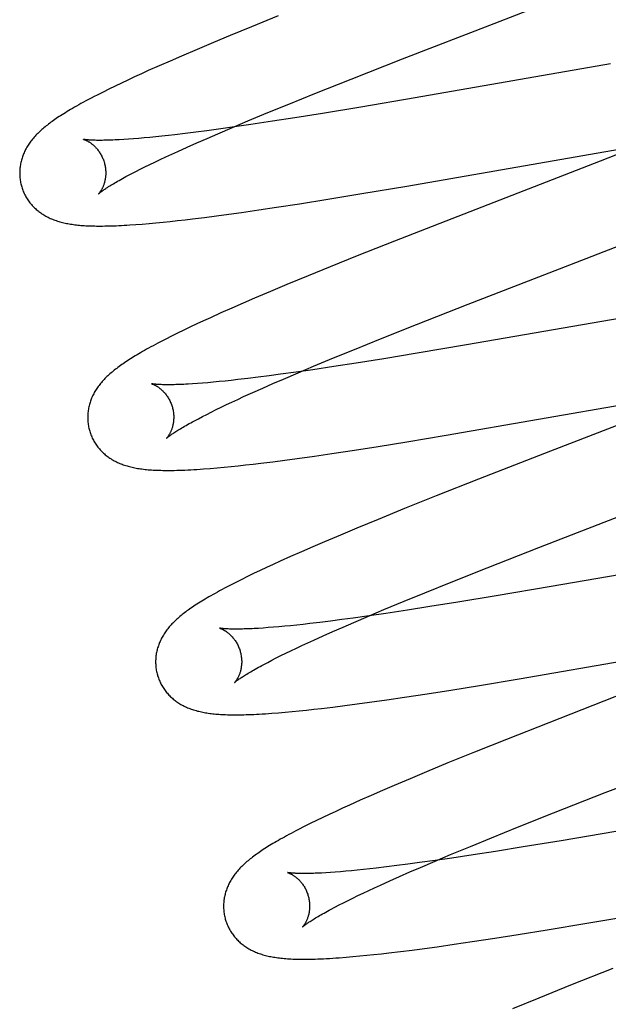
# Model space of a CAD drawing. Header units: inches. Extents: x 0 to 262, y 0 to 169.
# Tile 50 of 83: x 80.485 to 80.622, y 87.663 to 87.892. Entities that reach past the tile are written whole.
import ezdxf

# ---------------------------------------------------------------- set-up
doc = ezdxf.new("R2010")
doc.units = ezdxf.units.IN
doc.header["$LTSCALE"] = 14.384615
doc.header["$MEASUREMENT"] = 0
doc.linetypes.add('HIDDEN', pattern=[0.2, 0.1, -0.1])
doc.layers.add('DEFAULT_2', color=8, linetype='HIDDEN')

msp = doc.modelspace()

# ---------------------------------------------------------------- linework, layer by layer
at = {"layer": 'DEFAULT_2', "color": 8, "linetype": 'HIDDEN'}
for p, q in [((80.59551, 87.89068), (80.62159, 87.9008)), ((80.54538, 87.89242), (80.53918, 87.88991)), ((80.57428, 87.88245), (80.59551, 87.89068)), ((80.53918, 87.88991), (80.53418, 87.88786)), ((80.5303, 87.88625), (80.52653, 87.88466)), ((80.53418, 87.88786), (80.5303, 87.88625)), ((80.52653, 87.88466), (80.52289, 87.8831)), ((80.52025, 87.88195), (80.51768, 87.88082)), ((80.52289, 87.8831), (80.52025, 87.88195)), ((80.5623, 87.87774), (80.57428, 87.88245)), ((80.51519, 87.87971), (80.51357, 87.87898)), ((80.51768, 87.88082), (80.51519, 87.87971)), ((80.62254, 87.88132), (80.57719, 87.87341)), ((80.50894, 87.87682), (80.50747, 87.87612)), ((80.51045, 87.87753), (80.50894, 87.87682)), ((80.51199, 87.87825), (80.51045, 87.87753)), ((80.51357, 87.87898), (80.51199, 87.87825)), ((80.5539, 87.8744), (80.5623, 87.87774)), ((80.50466, 87.87473), (80.50329, 87.87404)), ((80.50605, 87.87542), (80.50466, 87.87473)), ((80.50747, 87.87612), (80.50605, 87.87542)), ((80.54785, 87.87195), (80.5539, 87.8744)), ((80.57719, 87.87341), (80.56453, 87.87126)), ((80.53832, 87.86802), (80.54298, 87.86996)), ((80.54298, 87.86996), (80.54785, 87.87195)), ((80.56453, 87.87126), (80.55564, 87.86979)), ((80.53474, 87.86652), (80.53832, 87.86802)), ((80.54401, 87.86796), (80.53902, 87.8672)), ((80.5492, 87.86876), (80.54401, 87.86796)), ((80.55564, 87.86979), (80.5492, 87.86876)), ((80.52623, 87.86542), (80.52375, 87.86511)), ((80.52881, 87.86576), (80.52623, 87.86542)), ((80.53148, 87.86612), (80.52881, 87.86576)), ((80.53131, 87.86505), (80.53474, 87.86652)), ((80.53518, 87.86664), (80.53148, 87.86612)), ((80.53902, 87.8672), (80.53518, 87.86664)), ((80.51058, 87.86378), (80.50947, 87.86371)), ((80.51174, 87.86387), (80.51058, 87.86378)), ((80.51295, 87.86397), (80.51174, 87.86387)), ((80.51423, 87.86408), (80.51295, 87.86397)), ((80.51555, 87.86421), (80.51423, 87.86408)), ((80.51693, 87.86434), (80.51555, 87.86421)), ((80.51836, 87.86449), (80.51693, 87.86434)), ((80.51984, 87.86465), (80.51836, 87.86449)), ((80.52137, 87.86483), (80.51984, 87.86465)), ((80.52375, 87.86511), (80.52137, 87.86483)), ((80.52646, 87.86294), (80.52884, 87.86398)), ((80.52884, 87.86398), (80.53131, 87.86505)), ((80.63364, 87.86392), (80.62015, 87.85866)), ((80.52062, 87.86031), (80.52201, 87.86095)), ((80.52201, 87.86095), (80.52418, 87.86193)), ((80.52418, 87.86193), (80.52646, 87.86294)), ((80.57522, 87.85288), (80.62637, 87.86178)), ((80.51555, 87.85791), (80.51674, 87.85848)), ((80.51674, 87.85848), (80.51798, 87.85908)), ((80.51798, 87.85908), (80.51927, 87.85968)), ((80.51927, 87.85968), (80.52062, 87.86031)), ((80.62015, 87.85866), (80.58569, 87.84531)), ((80.51134, 87.85579), (80.51231, 87.85629)), ((80.51231, 87.85629), (80.51333, 87.85681)), ((80.51333, 87.85681), (80.51441, 87.85735)), ((80.51441, 87.85735), (80.51555, 87.85791)), ((80.51043, 87.85531), (80.51134, 87.85579)), ((80.5648, 87.85113), (80.57522, 87.85288)), ((80.55033, 87.84879), (80.55691, 87.84984)), ((80.55691, 87.84984), (80.5648, 87.85113)), ((80.53683, 87.84677), (80.54086, 87.84735)), ((80.54086, 87.84735), (80.545, 87.84797)), ((80.545, 87.84797), (80.55033, 87.84879)), ((80.52028, 87.84468), (80.52198, 87.84487)), ((80.52198, 87.84487), (80.52372, 87.84506)), ((80.52372, 87.84506), (80.52549, 87.84527)), ((80.52549, 87.84527), (80.52822, 87.84561)), ((80.52822, 87.84561), (80.53101, 87.84598)), ((80.53101, 87.84598), (80.53389, 87.84636)), ((80.53389, 87.84636), (80.53683, 87.84677)), ((80.58569, 87.84531), (80.57235, 87.84008)), ((80.5123, 87.84395), (80.51379, 87.84406)), ((80.51379, 87.84406), (80.51535, 87.8442)), ((80.51535, 87.8442), (80.51697, 87.84434)), ((80.51697, 87.84434), (80.51862, 87.84451)), ((80.51862, 87.84451), (80.52028, 87.84468)), ((80.61076, 87.83368), (80.63271, 87.84219)), ((80.57235, 87.84008), (80.56371, 87.83665)), ((80.56371, 87.83665), (80.55742, 87.83412)), ((80.55742, 87.83412), (80.55233, 87.83204)), ((80.58949, 87.82543), (80.61076, 87.83368)), ((80.55233, 87.83204), (80.5474, 87.83)), ((80.5474, 87.83), (80.54359, 87.8284)), ((80.53989, 87.82683), (80.5372, 87.82567)), ((80.54359, 87.8284), (80.53989, 87.82683)), ((80.53459, 87.82453), (80.53206, 87.8234)), ((80.5372, 87.82567), (80.53459, 87.82453)), ((80.5775, 87.82072), (80.58949, 87.82543)), ((80.64478, 87.82563), (80.5891, 87.81596)), ((80.52961, 87.8223), (80.52803, 87.82157)), ((80.53206, 87.8234), (80.52961, 87.8223)), ((80.52496, 87.82014), (80.52346, 87.81942)), ((80.52648, 87.82085), (80.52496, 87.82014)), ((80.52803, 87.82157), (80.52648, 87.82085)), ((80.56911, 87.81737), (80.5775, 87.82072)), ((80.51926, 87.81734), (80.51801, 87.81669)), ((80.52059, 87.81801), (80.51926, 87.81734)), ((80.52199, 87.81871), (80.52059, 87.81801)), ((80.52346, 87.81942), (80.52199, 87.81871)), ((80.56306, 87.81492), (80.56911, 87.81737)), ((80.5891, 87.81596), (80.57765, 87.81403)), ((80.55356, 87.811), (80.55821, 87.81294)), ((80.55821, 87.81294), (80.56306, 87.81492)), ((80.5699, 87.81276), (80.56348, 87.81173)), ((80.57765, 87.81403), (80.5699, 87.81276)), ((80.54999, 87.8095), (80.55356, 87.811)), ((80.55833, 87.81094), (80.55338, 87.8102)), ((80.56348, 87.81173), (80.55833, 87.81094)), ((80.5383, 87.80817), (80.53596, 87.8079)), ((80.54074, 87.80847), (80.5383, 87.80817)), ((80.54328, 87.8088), (80.54074, 87.80847)), ((80.54591, 87.80915), (80.54328, 87.8088)), ((80.54957, 87.80965), (80.54591, 87.80915)), ((80.54658, 87.80804), (80.54999, 87.8095)), ((80.55338, 87.8102), (80.54957, 87.80965)), ((80.52658, 87.80701), (80.52547, 87.80693)), ((80.52776, 87.8071), (80.52658, 87.80701)), ((80.52899, 87.8072), (80.52776, 87.8071)), ((80.53028, 87.80731), (80.52899, 87.8072)), ((80.53162, 87.80744), (80.53028, 87.80731)), ((80.53302, 87.80758), (80.53162, 87.80744)), ((80.53447, 87.80774), (80.53302, 87.80758)), ((80.53596, 87.8079), (80.53447, 87.80774)), ((80.5395, 87.80492), (80.54176, 87.80593)), ((80.54176, 87.80593), (80.54412, 87.80697)), ((80.54412, 87.80697), (80.54658, 87.80804)), ((80.53596, 87.80331), (80.53734, 87.80395)), ((80.53734, 87.80395), (80.5395, 87.80492)), ((80.58443, 87.79498), (80.64179, 87.80492)), ((80.53095, 87.80093), (80.53213, 87.8015)), ((80.53213, 87.8015), (80.53335, 87.80209)), ((80.53335, 87.80209), (80.53463, 87.80269)), ((80.53463, 87.80269), (80.53596, 87.80331)), ((80.63736, 87.80242), (80.60865, 87.7913)), ((80.52681, 87.79883), (80.52776, 87.79933)), ((80.52776, 87.79933), (80.52877, 87.79984)), ((80.52877, 87.79984), (80.52983, 87.80038)), ((80.52983, 87.80038), (80.53095, 87.80093)), ((80.52592, 87.79836), (80.52681, 87.79883)), ((80.57525, 87.79346), (80.58443, 87.79498)), ((80.56313, 87.79154), (80.56856, 87.79239)), ((80.56856, 87.79239), (80.57525, 87.79346)), ((80.5498, 87.78959), (80.55377, 87.79015)), ((80.55377, 87.79015), (80.55786, 87.79074)), ((80.55786, 87.79074), (80.56313, 87.79154)), ((80.60865, 87.7913), (80.59189, 87.78477)), ((80.53118, 87.78741), (80.53279, 87.78756)), ((80.53279, 87.78756), (80.53442, 87.78772)), ((80.53442, 87.78772), (80.53609, 87.78789)), ((80.53609, 87.78789), (80.5378, 87.78808)), ((80.5378, 87.78808), (80.53956, 87.78828)), ((80.53956, 87.78828), (80.54134, 87.78849)), ((80.54134, 87.78849), (80.54409, 87.78883)), ((80.54409, 87.78883), (80.54691, 87.7892)), ((80.54691, 87.7892), (80.5498, 87.78959)), ((80.52958, 87.78727), (80.53118, 87.78741)), ((80.6059, 87.76888), (80.65321, 87.78723)), ((80.59189, 87.78477), (80.58209, 87.78089)), ((80.58209, 87.78089), (80.5747, 87.77793)), ((80.5747, 87.77793), (80.56857, 87.77543)), ((80.56857, 87.77543), (80.56364, 87.7734)), ((80.55982, 87.7718), (80.55612, 87.77022)), ((80.56364, 87.7734), (80.55982, 87.7718)), ((80.55612, 87.77022), (80.55342, 87.76906)), ((80.66533, 87.76964), (80.60877, 87.75983)), ((80.5508, 87.76792), (80.54826, 87.76679)), ((80.55342, 87.76906), (80.5508, 87.76792)), ((80.59392, 87.76417), (80.6059, 87.76888)), ((80.54421, 87.76496), (80.54266, 87.76424)), ((80.5458, 87.76569), (80.54421, 87.76496)), ((80.54826, 87.76679), (80.5458, 87.76569)), ((80.53966, 87.76282), (80.5382, 87.76212)), ((80.54114, 87.76353), (80.53966, 87.76282)), ((80.54266, 87.76424), (80.54114, 87.76353)), ((80.58552, 87.76083), (80.59392, 87.76417)), ((80.53539, 87.76072), (80.53409, 87.76005)), ((80.53677, 87.76141), (80.53539, 87.76072)), ((80.5382, 87.76212), (80.53677, 87.76141)), ((80.57946, 87.75838), (80.58552, 87.76083)), ((80.5746, 87.75639), (80.57946, 87.75838)), ((80.60877, 87.75983), (80.59604, 87.75767)), ((80.56993, 87.75446), (80.5746, 87.75639)), ((80.58709, 87.75619), (80.58061, 87.75515)), ((80.59604, 87.75767), (80.58709, 87.75619)), ((80.56635, 87.75295), (80.56993, 87.75446)), ((80.57039, 87.75359), (80.56653, 87.75303)), ((80.5754, 87.75434), (80.57039, 87.75359)), ((80.58061, 87.75515), (80.5754, 87.75434)), ((80.55115, 87.75104), (80.54967, 87.75088)), ((80.55268, 87.75122), (80.55115, 87.75104)), ((80.55507, 87.7515), (80.55268, 87.75122)), ((80.55755, 87.75181), (80.55507, 87.7515)), ((80.56014, 87.75215), (80.55755, 87.75181)), ((80.56282, 87.75251), (80.56014, 87.75215)), ((80.56045, 87.75041), (80.56292, 87.75148)), ((80.56653, 87.75303), (80.56282, 87.75251)), ((80.56292, 87.75148), (80.56635, 87.75295)), ((80.54191, 87.75018), (80.54081, 87.75011)), ((80.54306, 87.75027), (80.54191, 87.75018)), ((80.54428, 87.75036), (80.54306, 87.75027)), ((80.54555, 87.75047), (80.54428, 87.75036)), ((80.54687, 87.7506), (80.54555, 87.75047)), ((80.54825, 87.75073), (80.54687, 87.7506)), ((80.54967, 87.75088), (80.54825, 87.75073)), ((80.55579, 87.74836), (80.55807, 87.74937)), ((80.55807, 87.74937), (80.56045, 87.75041)), ((80.55088, 87.74611), (80.55222, 87.74674)), ((80.55222, 87.74674), (80.55361, 87.74737)), ((80.55361, 87.74737), (80.55579, 87.74836)), ((80.60136, 87.73838), (80.65856, 87.7483)), ((80.54601, 87.74378), (80.54715, 87.74434)), ((80.54715, 87.74434), (80.54834, 87.74491)), ((80.54834, 87.74491), (80.54958, 87.7455)), ((80.54958, 87.7455), (80.55088, 87.74611)), ((80.54202, 87.74173), (80.54293, 87.74221)), ((80.54293, 87.74221), (80.5439, 87.74272)), ((80.5439, 87.74272), (80.54493, 87.74324)), ((80.54493, 87.74324), (80.54601, 87.74378)), ((80.59217, 87.73685), (80.60136, 87.73838)), ((80.57472, 87.73411), (80.58001, 87.73491)), ((80.58001, 87.73491), (80.58546, 87.73577)), ((80.58546, 87.73577), (80.59217, 87.73685)), ((80.62617, 87.73518), (80.60823, 87.72819)), ((80.56369, 87.73254), (80.56661, 87.73294)), ((80.56661, 87.73294), (80.5706, 87.73351)), ((80.5706, 87.73351), (80.57472, 87.73411)), ((80.54545, 87.73049), (80.54702, 87.73062)), ((80.54702, 87.73062), (80.54862, 87.73077)), ((80.54862, 87.73077), (80.55026, 87.73093)), ((80.55026, 87.73093), (80.55194, 87.73111)), ((80.55194, 87.73111), (80.55365, 87.73129)), ((80.55365, 87.73129), (80.5554, 87.73149)), ((80.5554, 87.73149), (80.55809, 87.73182)), ((80.55809, 87.73182), (80.56085, 87.73217)), ((80.56085, 87.73217), (80.56369, 87.73254)), ((80.60823, 87.72819), (80.59839, 87.7243)), ((80.59839, 87.7243), (80.59097, 87.72133)), ((80.59097, 87.72133), (80.58481, 87.71883)), ((80.6213, 87.71193), (80.64253, 87.72017)), ((80.57985, 87.71678), (80.576, 87.71517)), ((80.58481, 87.71883), (80.57985, 87.71678)), ((80.576, 87.71517), (80.57228, 87.71359)), ((80.56957, 87.71243), (80.56694, 87.71128)), ((80.57228, 87.71359), (80.56957, 87.71243)), ((80.56438, 87.71015), (80.5619, 87.70903)), ((80.56694, 87.71128), (80.56438, 87.71015)), ((80.60932, 87.70723), (80.6213, 87.71193)), ((80.55872, 87.70758), (80.5572, 87.70686)), ((80.56029, 87.7083), (80.55872, 87.70758)), ((80.5619, 87.70903), (80.56029, 87.7083)), ((80.55425, 87.70545), (80.55281, 87.70475)), ((80.55571, 87.70616), (80.55425, 87.70545)), ((80.5572, 87.70686), (80.55571, 87.70616)), ((80.60093, 87.70389), (80.60932, 87.70723)), ((80.55141, 87.70405), (80.55011, 87.70338)), ((80.55281, 87.70475), (80.55141, 87.70405)), ((80.59489, 87.70144), (80.60093, 87.70389)), ((80.62379, 87.70291), (80.61114, 87.70076)), ((80.59003, 87.69945), (80.59489, 87.70144)), ((80.61114, 87.70076), (80.60225, 87.6993)), ((80.58538, 87.69752), (80.59003, 87.69945)), ((80.60225, 87.6993), (80.59582, 87.69827)), ((80.58185, 87.69617), (80.57817, 87.69566)), ((80.57839, 87.69456), (80.58181, 87.69602)), ((80.58181, 87.69602), (80.58538, 87.69752)), ((80.58568, 87.69672), (80.58185, 87.69617)), ((80.59065, 87.69747), (80.58568, 87.69672)), ((80.59582, 87.69827), (80.59065, 87.69747)), ((80.56239, 87.69378), (80.56108, 87.69366)), ((80.56375, 87.69391), (80.56239, 87.69378)), ((80.56516, 87.69406), (80.56375, 87.69391)), ((80.56663, 87.69422), (80.56516, 87.69406)), ((80.56814, 87.69439), (80.56663, 87.69422)), ((80.5705, 87.69466), (80.56814, 87.69439)), ((80.57296, 87.69497), (80.5705, 87.69466)), ((80.57552, 87.6953), (80.57296, 87.69497)), ((80.57817, 87.69566), (80.57552, 87.6953)), ((80.57593, 87.69349), (80.57839, 87.69456)), ((80.55749, 87.69338), (80.55641, 87.69331)), ((80.55863, 87.69346), (80.55749, 87.69338)), ((80.55983, 87.69355), (80.55863, 87.69346)), ((80.56108, 87.69366), (80.55983, 87.69355)), ((80.56913, 87.69046), (80.5713, 87.69144)), ((80.5713, 87.69144), (80.57356, 87.69245)), ((80.57356, 87.69245), (80.57593, 87.69349)), ((80.61706, 87.68157), (80.67433, 87.69151)), ((80.56513, 87.6886), (80.56642, 87.6892)), ((80.56642, 87.6892), (80.56775, 87.68982)), ((80.56775, 87.68982), (80.56913, 87.69046)), ((80.56052, 87.68634), (80.56159, 87.68688)), ((80.56159, 87.68688), (80.56272, 87.68744)), ((80.56272, 87.68744), (80.5639, 87.68801)), ((80.5639, 87.68801), (80.56513, 87.6886)), ((80.55764, 87.68485), (80.55854, 87.68533)), ((80.55854, 87.68533), (80.5595, 87.68583)), ((80.5595, 87.68583), (80.56052, 87.68634)), ((80.60114, 87.67896), (80.60786, 87.68005)), ((80.60786, 87.68005), (80.61706, 87.68157)), ((80.5904, 87.6773), (80.59569, 87.67811)), ((80.59569, 87.67811), (80.60114, 87.67896)), ((80.57653, 87.67536), (80.57937, 87.67573)), ((80.57937, 87.67573), (80.58229, 87.67613)), ((80.58229, 87.67613), (80.58628, 87.6767)), ((80.58628, 87.6767), (80.5904, 87.6773)), ((80.56112, 87.67369), (80.56271, 87.67382)), ((80.56271, 87.67382), (80.56432, 87.67397)), ((80.56432, 87.67397), (80.56595, 87.67413)), ((80.56595, 87.67413), (80.56762, 87.6743)), ((80.56762, 87.6743), (80.56933, 87.67449)), ((80.56933, 87.67449), (80.57108, 87.67469)), ((80.57108, 87.67469), (80.57377, 87.67501)), ((80.57377, 87.67501), (80.57653, 87.67536)), ((80.62312, 87.67105), (80.61331, 87.66717)), ((80.61331, 87.66717), (80.60592, 87.6642)), ((80.60592, 87.6642), (80.5998, 87.66171))]:
    msp.add_line(p, q, dxfattribs=at)
for points in [[(80.50329, 87.87404), (80.50261, 87.87369), (80.50194, 87.87334), (80.5013, 87.873), (80.50068, 87.87267), (80.5001, 87.87236), (80.49954, 87.87205), (80.49902, 87.87176), (80.49851, 87.87148), (80.49803, 87.8712), (80.49757, 87.87094), (80.49713, 87.87068), (80.49671, 87.87043), (80.4963, 87.87018), (80.49591, 87.86994), (80.49553, 87.8697), (80.49516, 87.86947), (80.4948, 87.86924), (80.49445, 87.86902), (80.49411, 87.86879), (80.49379, 87.86857), (80.49347, 87.86835), (80.49316, 87.86814), (80.49286, 87.86792), (80.49257, 87.86771), (80.49228, 87.8675), (80.492, 87.86729), (80.49173, 87.86707), (80.49146, 87.86686), (80.4912, 87.86665), (80.49094, 87.86644), (80.49069, 87.86622)], [(80.49069, 87.86622), (80.49045, 87.86601), (80.49021, 87.86579), (80.48997, 87.86558), (80.48974, 87.86536), (80.48952, 87.86514), (80.4893, 87.86492), (80.48909, 87.86469), (80.48888, 87.86447), (80.48868, 87.86425), (80.48848, 87.86402), (80.48829, 87.86379), (80.4881, 87.86356), (80.48793, 87.86333), (80.48775, 87.86309), (80.48758, 87.86286), (80.48742, 87.86262), (80.48727, 87.86238), (80.48711, 87.86214), (80.48697, 87.86189), (80.48683, 87.86165), (80.48669, 87.8614), (80.48657, 87.86115), (80.48645, 87.8609), (80.48633, 87.86065), (80.48622, 87.8604), (80.48612, 87.86015), (80.48603, 87.8599), (80.48594, 87.85965), (80.48585, 87.85939), (80.48577, 87.85913), (80.4857, 87.85887), (80.48563, 87.85861), (80.48557, 87.85835), (80.48552, 87.85808), (80.48547, 87.85782), (80.48543, 87.85755), (80.48539, 87.85728), (80.48536, 87.85701), (80.48534, 87.85673), (80.48532, 87.85646), (80.48531, 87.85618), (80.4853, 87.85591), (80.48531, 87.85563), (80.48532, 87.85535), (80.48534, 87.85507), (80.48536, 87.8548), (80.48539, 87.85452), (80.48543, 87.85424), (80.48547, 87.85397), (80.48552, 87.85369), (80.48558, 87.85342), (80.48565, 87.85315), (80.48571, 87.85292)], [(80.50013, 87.86374), (80.50012, 87.86374), (80.50011, 87.86375), (80.50012, 87.86374), (80.50014, 87.86374), (80.50016, 87.86373), (80.50019, 87.86372), (80.50023, 87.86371), (80.50028, 87.8637), (80.50033, 87.86368), (80.50038, 87.86366), (80.50045, 87.86363), (80.50051, 87.86361), (80.50059, 87.86358), (80.50066, 87.86354), (80.50074, 87.86351), (80.50083, 87.86347), (80.50092, 87.86342), (80.50101, 87.86337), (80.50111, 87.86332), (80.50121, 87.86326), (80.50132, 87.8632), (80.50142, 87.86314), (80.50153, 87.86307), (80.50165, 87.86299), (80.50176, 87.86291), (80.50188, 87.86283), (80.502, 87.86274), (80.50212, 87.86264), (80.50225, 87.86254), (80.50237, 87.86244), (80.5025, 87.86232), (80.50263, 87.8622), (80.50276, 87.86208), (80.50289, 87.86195), (80.50302, 87.86181), (80.50315, 87.86166), (80.50328, 87.86151), (80.50341, 87.86135), (80.50354, 87.86119), (80.50367, 87.86101), (80.50379, 87.86083), (80.50392, 87.86065), (80.50404, 87.86045), (80.50416, 87.86026), (80.50427, 87.86005), (80.50438, 87.85984), (80.50448, 87.85962), (80.50458, 87.8594), (80.50467, 87.85918), (80.50476, 87.85895), (80.50484, 87.85872), (80.50492, 87.85848), (80.50498, 87.85828)], [(80.50947, 87.86371), (80.50843, 87.86365), (80.50793, 87.86362), (80.50745, 87.8636), (80.50698, 87.86358), (80.50653, 87.86356), (80.50609, 87.86354), (80.50567, 87.86353), (80.50527, 87.86352), (80.50488, 87.86352), (80.5045, 87.86351), (80.50414, 87.86351), (80.5038, 87.86351), (80.50348, 87.86351), (80.50317, 87.86351), (80.50287, 87.86352), (80.5026, 87.86353), (80.50234, 87.86354), (80.50209, 87.86355), (80.50186, 87.86356), (80.50165, 87.86357), (80.50145, 87.86359), (80.50127, 87.8636), (80.5011, 87.86361), (80.50095, 87.86363), (80.50081, 87.86364), (80.50069, 87.86366), (80.50057, 87.86367), (80.50048, 87.86368), (80.50039, 87.8637), (80.50032, 87.86371), (80.50026, 87.86372), (80.50021, 87.86373), (80.50017, 87.86373), (80.50013, 87.86374)], [(80.50498, 87.85828), (80.50504, 87.85807), (80.50509, 87.85782), (80.50514, 87.85758), (80.50519, 87.85734), (80.50522, 87.8571), (80.50525, 87.85686), (80.50527, 87.85662), (80.50529, 87.85638), (80.5053, 87.85614), (80.5053, 87.85591), (80.50529, 87.85569), (80.50528, 87.85546), (80.50527, 87.85524), (80.50525, 87.85503), (80.50522, 87.85482), (80.50519, 87.85461), (80.50516, 87.85442), (80.50512, 87.85422), (80.50508, 87.85404), (80.50504, 87.85386), (80.50499, 87.85368), (80.50494, 87.85351), (80.50489, 87.85335), (80.50483, 87.85319), (80.50478, 87.85304), (80.50472, 87.8529), (80.50467, 87.85276), (80.50461, 87.85263), (80.50455, 87.8525), (80.50449, 87.85238), (80.50443, 87.85226), (80.50438, 87.85215), (80.50432, 87.85205), (80.50426, 87.85195), (80.50421, 87.85185), (80.50415, 87.85176), (80.5041, 87.85168), (80.50404, 87.8516), (80.50399, 87.85152), (80.50394, 87.85146), (80.5039, 87.85139), (80.50385, 87.85134), (80.50381, 87.85128), (80.50378, 87.85124), (80.50374, 87.8512), (80.50371, 87.85116), (80.50369, 87.85113), (80.50367, 87.85111), (80.50365, 87.85109), (80.50364, 87.85108), (80.50364, 87.85108)], [(80.50364, 87.85108), (80.50365, 87.85109), (80.50366, 87.8511), (80.50368, 87.85112), (80.50372, 87.85115), (80.50376, 87.85119), (80.50381, 87.85123), (80.50386, 87.85128), (80.50393, 87.85134), (80.50401, 87.8514), (80.50411, 87.85147), (80.50421, 87.85155), (80.50432, 87.85164), (80.50445, 87.85173), (80.50459, 87.85183), (80.50474, 87.85194), (80.50491, 87.85206), (80.50509, 87.85218), (80.50529, 87.85231), (80.5055, 87.85245), (80.50572, 87.85259), (80.50596, 87.85275), (80.50621, 87.85291), (80.50648, 87.85307), (80.50677, 87.85324), (80.50707, 87.85342), (80.50738, 87.85361), (80.50771, 87.8538), (80.50805, 87.854), (80.50841, 87.8542), (80.50878, 87.85441), (80.50917, 87.85463), (80.50958, 87.85485), (80.50999, 87.85508), (80.51043, 87.85531)], [(80.48571, 87.85292), (80.48578, 87.85269), (80.48586, 87.85243), (80.48595, 87.85216), (80.48605, 87.8519), (80.48615, 87.85164), (80.48626, 87.85139), (80.48638, 87.85113), (80.4865, 87.85089), (80.48663, 87.85064), (80.48676, 87.8504), (80.4869, 87.85016), (80.48705, 87.84992), (80.4872, 87.84969), (80.48735, 87.84947), (80.48751, 87.84925), (80.48768, 87.84903), (80.48785, 87.84882), (80.48802, 87.84861), (80.4882, 87.8484), (80.48839, 87.84821), (80.48857, 87.84801), (80.48877, 87.84782), (80.48896, 87.84764), (80.48916, 87.84746), (80.48936, 87.84728), (80.48957, 87.84711), (80.48978, 87.84695), (80.49, 87.84679), (80.49022, 87.84663), (80.49044, 87.84647), (80.49068, 87.84632), (80.49091, 87.84617), (80.49115, 87.84603), (80.4914, 87.84589), (80.49165, 87.84576), (80.49191, 87.84563), (80.49216, 87.8455), (80.49242, 87.84538), (80.49269, 87.84527), (80.49296, 87.84516), (80.49323, 87.84505), (80.4935, 87.84495), (80.49379, 87.84485), (80.49407, 87.84476), (80.49436, 87.84467), (80.49465, 87.84458), (80.49495, 87.8445), (80.49525, 87.84443), (80.49555, 87.84435), (80.49586, 87.84428), (80.49617, 87.84422), (80.49648, 87.84416), (80.4968, 87.8441), (80.49713, 87.84405), (80.49746, 87.844), (80.49779, 87.84395), (80.49813, 87.8439), (80.49847, 87.84386), (80.49882, 87.84383), (80.49918, 87.84379), (80.49954, 87.84376), (80.49991, 87.84373), (80.50029, 87.84371), (80.50067, 87.84368), (80.50107, 87.84366), (80.50147, 87.84364), (80.50188, 87.84363), (80.5023, 87.84362), (80.50273, 87.84361), (80.50317, 87.8436), (80.50363, 87.8436), (80.50409, 87.8436), (80.50457, 87.8436), (80.50506, 87.84361), (80.50557, 87.84362), (80.50609, 87.84363), (80.50663, 87.84364), (80.50718, 87.84366), (80.50775, 87.84368), (80.50835, 87.84371), (80.50895, 87.84374), (80.50958, 87.84377), (80.51023, 87.84381), (80.5109, 87.84385), (80.5123, 87.84395)], [(80.51801, 87.81669), (80.51742, 87.81639), (80.51685, 87.81608), (80.51631, 87.81579), (80.51578, 87.8155), (80.51527, 87.81523), (80.51478, 87.81495), (80.51431, 87.81469), (80.51385, 87.81443), (80.51341, 87.81417), (80.51298, 87.81392), (80.51256, 87.81368), (80.51216, 87.81343), (80.51177, 87.8132), (80.5114, 87.81296), (80.51103, 87.81273), (80.51067, 87.8125), (80.51032, 87.81228), (80.50998, 87.81205), (80.50965, 87.81183), (80.50933, 87.81161), (80.50902, 87.81139), (80.50871, 87.81118), (80.50841, 87.81096), (80.50812, 87.81075), (80.50784, 87.81053), (80.50756, 87.81032), (80.50729, 87.81011), (80.50703, 87.80989), (80.50677, 87.80968), (80.50652, 87.80946)], [(80.50652, 87.80946), (80.50627, 87.80925), (80.50603, 87.80903), (80.50579, 87.80882), (80.50556, 87.8086), (80.50534, 87.80838), (80.50512, 87.80816), (80.5049, 87.80793), (80.5047, 87.80771), (80.50449, 87.80748), (80.50429, 87.80726), (80.5041, 87.80703), (80.50392, 87.80679), (80.50374, 87.80656), (80.50356, 87.80633), (80.50339, 87.80609), (80.50323, 87.80585), (80.50307, 87.80561), (80.50292, 87.80537), (80.50277, 87.80513), (80.50263, 87.80488), (80.5025, 87.80463), (80.50237, 87.80438), (80.50225, 87.80413), (80.50213, 87.80388), (80.50202, 87.80363), (80.50192, 87.80338), (80.50182, 87.80313), (80.50173, 87.80287), (80.50165, 87.80262), (80.50157, 87.80236), (80.5015, 87.8021), (80.50143, 87.80184), (80.50137, 87.80157), (80.50131, 87.80131), (80.50126, 87.80104), (80.50122, 87.80077), (80.50118, 87.8005), (80.50115, 87.80023), (80.50113, 87.79995), (80.50111, 87.79968), (80.5011, 87.7994), (80.5011, 87.79912), (80.5011, 87.79885), (80.50111, 87.79857), (80.50113, 87.79829), (80.50115, 87.79801), (80.50118, 87.79773), (80.50122, 87.79746), (80.50126, 87.79718), (80.50132, 87.79691), (80.50137, 87.79663), (80.50144, 87.79636), (80.5015, 87.79613)], [(80.51593, 87.80695), (80.51592, 87.80695), (80.51591, 87.80696), (80.51591, 87.80695), (80.51593, 87.80695), (80.51595, 87.80694), (80.51598, 87.80694), (80.51601, 87.80692), (80.51606, 87.80691), (80.51611, 87.80689), (80.51616, 87.80687), (80.51622, 87.80685), (80.51629, 87.80682), (80.51636, 87.80679), (80.51644, 87.80676), (80.51652, 87.80672), (80.51661, 87.80668), (80.5167, 87.80664), (80.51679, 87.80659), (80.51689, 87.80654), (80.51699, 87.80648), (80.51709, 87.80642), (80.5172, 87.80635), (80.51731, 87.80628), (80.51742, 87.80621), (80.51754, 87.80613), (80.51766, 87.80605), (80.51778, 87.80596), (80.5179, 87.80586), (80.51802, 87.80576), (80.51815, 87.80565), (80.51828, 87.80554), (80.51841, 87.80542), (80.51854, 87.8053), (80.51867, 87.80517), (80.5188, 87.80503), (80.51893, 87.80488), (80.51906, 87.80473), (80.51919, 87.80457), (80.51932, 87.8044), (80.51945, 87.80423), (80.51958, 87.80405), (80.5197, 87.80386), (80.51982, 87.80367), (80.51994, 87.80347), (80.52006, 87.80327), (80.52017, 87.80306), (80.52027, 87.80284), (80.52037, 87.80262), (80.52046, 87.80239), (80.52055, 87.80216), (80.52063, 87.80193), (80.52071, 87.80169), (80.52077, 87.80149)], [(80.52547, 87.80693), (80.52441, 87.80687), (80.5239, 87.80684), (80.52341, 87.80681), (80.52293, 87.80679), (80.52247, 87.80677), (80.52203, 87.80676), (80.5216, 87.80674), (80.52119, 87.80673), (80.52079, 87.80673), (80.52041, 87.80672), (80.52005, 87.80672), (80.5197, 87.80672), (80.51937, 87.80672), (80.51905, 87.80672), (80.51875, 87.80673), (80.51847, 87.80673), (80.5182, 87.80674), (80.51795, 87.80675), (80.51772, 87.80676), (80.5175, 87.80678), (80.5173, 87.80679), (80.51711, 87.8068), (80.51694, 87.80682), (80.51678, 87.80683), (80.51664, 87.80685), (80.51651, 87.80686), (80.51639, 87.80688), (80.51629, 87.80689), (80.5162, 87.8069), (80.51613, 87.80691), (80.51606, 87.80693), (80.51601, 87.80693), (80.51597, 87.80694), (80.51594, 87.80695), (80.51593, 87.80695)], [(80.52077, 87.80149), (80.52083, 87.80127), (80.52088, 87.80103), (80.52093, 87.80079), (80.52098, 87.80054), (80.52101, 87.8003), (80.52104, 87.80006), (80.52106, 87.79982), (80.52108, 87.79958), (80.52109, 87.79935), (80.52109, 87.79912), (80.52108, 87.79889), (80.52107, 87.79866), (80.52106, 87.79844), (80.52104, 87.79823), (80.52101, 87.79802), (80.52098, 87.79782), (80.52095, 87.79762), (80.52091, 87.79742), (80.52087, 87.79724), (80.52082, 87.79706), (80.52078, 87.79688), (80.52073, 87.79671), (80.52068, 87.79655), (80.52062, 87.7964), (80.52057, 87.79625), (80.52051, 87.7961), (80.52045, 87.79596), (80.5204, 87.79583), (80.52034, 87.7957), (80.52028, 87.79558), (80.52022, 87.79546), (80.52016, 87.79535), (80.52011, 87.79525), (80.52005, 87.79515), (80.51999, 87.79505), (80.51994, 87.79496), (80.51988, 87.79488), (80.51983, 87.7948), (80.51978, 87.79473), (80.51973, 87.79466), (80.51969, 87.7946), (80.51964, 87.79454), (80.5196, 87.79449), (80.51956, 87.79444), (80.51953, 87.7944), (80.5195, 87.79437), (80.51948, 87.79434), (80.51946, 87.79432), (80.51944, 87.7943), (80.51943, 87.79429), (80.51943, 87.79429)], [(80.51943, 87.79429), (80.51944, 87.7943), (80.51946, 87.79432), (80.51948, 87.79434), (80.51952, 87.79437), (80.51956, 87.79441), (80.51961, 87.79445), (80.51967, 87.7945), (80.51974, 87.79456), (80.51983, 87.79463), (80.51992, 87.7947), (80.52003, 87.79478), (80.52015, 87.79487), (80.52028, 87.79496), (80.52042, 87.79507), (80.52058, 87.79518), (80.52075, 87.7953), (80.52093, 87.79542), (80.52113, 87.79556), (80.52135, 87.7957), (80.52158, 87.79584), (80.52182, 87.796), (80.52208, 87.79616), (80.52235, 87.79633), (80.52264, 87.7965), (80.52295, 87.79669), (80.52326, 87.79687), (80.5236, 87.79707), (80.52395, 87.79727), (80.52431, 87.79747), (80.52469, 87.79769), (80.52508, 87.7979), (80.52549, 87.79813), (80.52592, 87.79836)], [(80.5015, 87.79613), (80.50157, 87.7959), (80.50165, 87.79563), (80.50174, 87.79537), (80.50184, 87.7951), (80.50195, 87.79484), (80.50206, 87.79459), (80.50217, 87.79433), (80.5023, 87.79408), (80.50243, 87.79383), (80.50256, 87.79359), (80.5027, 87.79335), (80.50285, 87.79311), (80.503, 87.79288), (80.50316, 87.79266), (80.50332, 87.79243), (80.50349, 87.79221), (80.50366, 87.792), (80.50384, 87.79179), (80.50402, 87.79159), (80.5042, 87.79139), (80.50439, 87.79119), (80.50459, 87.791), (80.50478, 87.79082), (80.50498, 87.79064), (80.50519, 87.79046), (80.5054, 87.79029), (80.50561, 87.79013), (80.50583, 87.78997), (80.50605, 87.78981), (80.50628, 87.78965), (80.50652, 87.7895), (80.50675, 87.78935), (80.507, 87.78921), (80.50725, 87.78907), (80.5075, 87.78894), (80.50776, 87.78881), (80.50802, 87.78868), (80.50828, 87.78856), (80.50855, 87.78845), (80.50882, 87.78834), (80.50909, 87.78823), (80.50937, 87.78813), (80.50966, 87.78803), (80.50994, 87.78794), (80.51024, 87.78785), (80.51053, 87.78777), (80.51083, 87.78769), (80.51113, 87.78761), (80.51144, 87.78754), (80.51175, 87.78747), (80.51207, 87.78741), (80.51239, 87.78735), (80.51271, 87.78729), (80.51304, 87.78724), (80.51338, 87.78719), (80.51372, 87.78714), (80.51407, 87.7871), (80.51442, 87.78706), (80.51479, 87.78702), (80.51516, 87.78698), (80.51554, 87.78695), (80.51594, 87.78692), (80.51635, 87.7869), (80.51676, 87.78688), (80.5172, 87.78686), (80.51765, 87.78684), (80.51811, 87.78683), (80.51858, 87.78682), (80.51908, 87.78681), (80.51958, 87.78681), (80.52011, 87.78681), (80.52065, 87.78681), (80.52122, 87.78682), (80.5218, 87.78683), (80.5224, 87.78685), (80.52302, 87.78687), (80.52367, 87.7869), (80.52434, 87.78693), (80.52503, 87.78696), (80.52575, 87.787), (80.52649, 87.78705), (80.52724, 87.7871), (80.52801, 87.78715), (80.52958, 87.78727)], [(80.53409, 87.76005), (80.53348, 87.75973), (80.53288, 87.75942), (80.53231, 87.75911), (80.53176, 87.75882), (80.53123, 87.75853), (80.53072, 87.75824), (80.53022, 87.75797), (80.52974, 87.75769), (80.52928, 87.75743), (80.52884, 87.75717), (80.52841, 87.75691), (80.52799, 87.75666), (80.52759, 87.75642), (80.5272, 87.75618), (80.52682, 87.75594), (80.52645, 87.75571), (80.5261, 87.75548), (80.52575, 87.75525), (80.52542, 87.75502), (80.52509, 87.7548), (80.52478, 87.75458), (80.52447, 87.75436), (80.52417, 87.75415), (80.52388, 87.75393), (80.5236, 87.75372), (80.52332, 87.7535), (80.52305, 87.75329), (80.52279, 87.75308), (80.52253, 87.75286), (80.52228, 87.75265)], [(80.52228, 87.75265), (80.52203, 87.75243), (80.52179, 87.75222), (80.52156, 87.752), (80.52133, 87.75178), (80.52111, 87.75156), (80.52089, 87.75134), (80.52067, 87.75112), (80.52047, 87.7509), (80.52026, 87.75067), (80.52007, 87.75044), (80.51988, 87.75021), (80.51969, 87.74998), (80.51951, 87.74975), (80.51934, 87.74952), (80.51917, 87.74928), (80.51901, 87.74904), (80.51885, 87.7488), (80.5187, 87.74856), (80.51855, 87.74832), (80.51841, 87.74807), (80.51828, 87.74782), (80.51815, 87.74757), (80.51803, 87.74732), (80.51792, 87.74707), (80.51781, 87.74682), (80.51771, 87.74657), (80.51761, 87.74632), (80.51752, 87.74607), (80.51744, 87.74581), (80.51736, 87.74556), (80.51728, 87.7453), (80.51722, 87.74504), (80.51716, 87.74477), (80.5171, 87.74451), (80.51705, 87.74424), (80.51701, 87.74397), (80.51697, 87.7437), (80.51694, 87.74343), (80.51692, 87.74315), (80.5169, 87.74288), (80.51689, 87.7426), (80.51689, 87.74233), (80.51689, 87.74205), (80.5169, 87.74177), (80.51692, 87.74149), (80.51694, 87.74122), (80.51697, 87.74094), (80.51701, 87.74066), (80.51705, 87.74039), (80.51711, 87.74011), (80.51717, 87.73984), (80.51723, 87.73957), (80.51729, 87.73934)], [(80.53172, 87.75016), (80.53171, 87.75016), (80.5317, 87.75016), (80.5317, 87.75016), (80.5317, 87.75016), (80.53171, 87.75016), (80.53174, 87.75015), (80.53177, 87.75014), (80.5318, 87.75013), (80.53184, 87.75012), (80.53189, 87.7501), (80.53195, 87.75008), (80.53201, 87.75006), (80.53208, 87.75003), (80.53215, 87.75), (80.53223, 87.74997), (80.53231, 87.74993), (80.53239, 87.74989), (80.53248, 87.74985), (80.53258, 87.7498), (80.53267, 87.74975), (80.53277, 87.74969), (80.53288, 87.74963), (80.53298, 87.74957), (80.53309, 87.7495), (80.53321, 87.74942), (80.53332, 87.74934), (80.53344, 87.74926), (80.53356, 87.74917), (80.53368, 87.74908), (80.53381, 87.74897), (80.53394, 87.74887), (80.53406, 87.74876), (80.53419, 87.74864), (80.53432, 87.74851), (80.53445, 87.74838), (80.53459, 87.74824), (80.53472, 87.7481), (80.53485, 87.74794), (80.53498, 87.74778), (80.53511, 87.74762), (80.53524, 87.74744), (80.53537, 87.74726), (80.53549, 87.74708), (80.53561, 87.74688), (80.53573, 87.74668), (80.53584, 87.74648), (80.53595, 87.74627), (80.53606, 87.74605), (80.53616, 87.74583), (80.53625, 87.7456), (80.53634, 87.74537), (80.53643, 87.74514), (80.5365, 87.7449), (80.53656, 87.74469)], [(80.54081, 87.75011), (80.53978, 87.75005), (80.53928, 87.75003), (80.5388, 87.75), (80.53834, 87.74999), (80.53789, 87.74997), (80.53746, 87.74996), (80.53705, 87.74994), (80.53665, 87.74994), (80.53626, 87.74993), (80.5359, 87.74993), (80.53554, 87.74993), (80.53521, 87.74993), (80.53489, 87.74993), (80.53459, 87.74994), (80.5343, 87.74994), (80.53403, 87.74995), (80.53378, 87.74996), (80.53354, 87.74997), (80.53332, 87.74998), (80.53311, 87.75), (80.53292, 87.75001), (80.53275, 87.75003), (80.53259, 87.75004), (80.53244, 87.75005), (80.53231, 87.75007), (80.5322, 87.75008), (80.53209, 87.7501), (80.532, 87.75011), (80.53193, 87.75012), (80.53186, 87.75013), (80.53181, 87.75014), (80.53176, 87.75015), (80.53173, 87.75016), (80.53172, 87.75016)], [(80.53656, 87.74469), (80.53662, 87.74448), (80.53667, 87.74424), (80.53672, 87.744), (80.53677, 87.74376), (80.5368, 87.74351), (80.53683, 87.74327), (80.53685, 87.74303), (80.53687, 87.7428), (80.53688, 87.74256), (80.53688, 87.74233), (80.53688, 87.7421), (80.53687, 87.74188), (80.53685, 87.74166), (80.53683, 87.74144), (80.5368, 87.74124), (80.53677, 87.74103), (80.53674, 87.74083), (80.5367, 87.74064), (80.53666, 87.74045), (80.53662, 87.74027), (80.53657, 87.7401), (80.53652, 87.73993), (80.53647, 87.73977), (80.53642, 87.73961), (80.53636, 87.73946), (80.53631, 87.73932), (80.53625, 87.73918), (80.53619, 87.73905), (80.53613, 87.73892), (80.53607, 87.7388), (80.53602, 87.73868), (80.53596, 87.73857), (80.5359, 87.73846), (80.53584, 87.73836), (80.53579, 87.73827), (80.53573, 87.73818), (80.53568, 87.73809), (80.53562, 87.73802), (80.53557, 87.73794), (80.53553, 87.73787), (80.53548, 87.73781), (80.53544, 87.73775), (80.5354, 87.7377), (80.53536, 87.73766), (80.53532, 87.73761), (80.53529, 87.73758), (80.53527, 87.73755), (80.53525, 87.73753), (80.53523, 87.73751), (80.53522, 87.7375), (80.53522, 87.7375)], [(80.53522, 87.7375), (80.53523, 87.73751), (80.53524, 87.73752), (80.53527, 87.73754), (80.5353, 87.73757), (80.53534, 87.73761), (80.53539, 87.73765), (80.53545, 87.7377), (80.53552, 87.73776), (80.5356, 87.73782), (80.53569, 87.73789), (80.53579, 87.73797), (80.53591, 87.73806), (80.53604, 87.73815), (80.53618, 87.73825), (80.53633, 87.73836), (80.5365, 87.73848), (80.53668, 87.7386), (80.53688, 87.73873), (80.53709, 87.73887), (80.53731, 87.73902), (80.53755, 87.73917), (80.5378, 87.73933), (80.53807, 87.73949), (80.53836, 87.73967), (80.53866, 87.73985), (80.53897, 87.74003), (80.5393, 87.74022), (80.53964, 87.74042), (80.54, 87.74063), (80.54038, 87.74084), (80.54077, 87.74105), (80.54117, 87.74127), (80.54159, 87.7415), (80.54202, 87.74173)], [(80.51729, 87.73934), (80.51736, 87.73911), (80.51744, 87.73884), (80.51753, 87.73858), (80.51763, 87.73831), (80.51773, 87.73805), (80.51785, 87.7378), (80.51796, 87.73754), (80.51808, 87.73729), (80.51821, 87.73705), (80.51835, 87.7368), (80.51849, 87.73656), (80.51864, 87.73633), (80.51879, 87.7361), (80.51894, 87.73587), (80.51911, 87.73565), (80.51927, 87.73543), (80.51944, 87.73522), (80.51962, 87.73501), (80.5198, 87.7348), (80.51999, 87.7346), (80.52018, 87.73441), (80.52037, 87.73422), (80.52057, 87.73404), (80.52077, 87.73386), (80.52097, 87.73368), (80.52118, 87.73351), (80.52139, 87.73334), (80.52161, 87.73318), (80.52183, 87.73302), (80.52206, 87.73287), (80.52229, 87.73272), (80.52253, 87.73257), (80.52277, 87.73243), (80.52302, 87.73229), (80.52328, 87.73215), (80.52353, 87.73202), (80.52379, 87.7319), (80.52405, 87.73178), (80.52432, 87.73166), (80.52459, 87.73155), (80.52486, 87.73145), (80.52514, 87.73135), (80.52542, 87.73125), (80.52571, 87.73116), (80.526, 87.73107), (80.5263, 87.73098), (80.52659, 87.7309), (80.5269, 87.73083), (80.5272, 87.73075), (80.52751, 87.73069), (80.52783, 87.73062), (80.52815, 87.73056), (80.52847, 87.7305), (80.52879, 87.73045), (80.52913, 87.7304), (80.52946, 87.73035), (80.5298, 87.73031), (80.53015, 87.73027), (80.5305, 87.73023), (80.53085, 87.7302), (80.53122, 87.73017), (80.53159, 87.73014), (80.53197, 87.73012), (80.53236, 87.73009), (80.53275, 87.73008), (80.53316, 87.73006), (80.53357, 87.73004), (80.534, 87.73003), (80.53444, 87.73002), (80.53489, 87.73002), (80.53535, 87.73002), (80.53583, 87.73002), (80.53632, 87.73002), (80.53683, 87.73003), (80.53736, 87.73004), (80.5379, 87.73005), (80.53847, 87.73007), (80.53906, 87.73009), (80.53967, 87.73012), (80.5403, 87.73015), (80.54097, 87.73018), (80.54166, 87.73022), (80.54238, 87.73026), (80.54313, 87.73031), (80.5439, 87.73037), (80.54545, 87.73049)], [(80.55011, 87.70338), (80.5495, 87.70307), (80.54892, 87.70276), (80.54836, 87.70246), (80.54783, 87.70217), (80.54731, 87.70189), (80.54681, 87.70162), (80.54633, 87.70135), (80.54586, 87.70109), (80.54541, 87.70083), (80.54497, 87.70058), (80.54455, 87.70033), (80.54414, 87.70009), (80.54374, 87.69985), (80.54335, 87.69961), (80.54298, 87.69938), (80.54261, 87.69915), (80.54226, 87.69892), (80.54191, 87.6987), (80.54157, 87.69848), (80.54124, 87.69825), (80.54092, 87.69803), (80.54061, 87.69782), (80.5403, 87.6976), (80.54, 87.69738), (80.53971, 87.69717), (80.53943, 87.69696), (80.53915, 87.69674), (80.53888, 87.69653), (80.53862, 87.69632), (80.53836, 87.6961), (80.53811, 87.69589)], [(80.53811, 87.69589), (80.53786, 87.69567), (80.53762, 87.69546), (80.53738, 87.69524), (80.53715, 87.69502), (80.53692, 87.6948), (80.5367, 87.69458), (80.53649, 87.69436), (80.53628, 87.69413), (80.53608, 87.69391), (80.53588, 87.69368), (80.53569, 87.69345), (80.5355, 87.69322), (80.53532, 87.69298), (80.53515, 87.69275), (80.53498, 87.69251), (80.53481, 87.69228), (80.53466, 87.69204), (80.5345, 87.69179), (80.53436, 87.69155), (80.53422, 87.6913), (80.53408, 87.69105), (80.53395, 87.6908), (80.53383, 87.69055), (80.53372, 87.6903), (80.53361, 87.69005), (80.5335, 87.6898), (80.53341, 87.68955), (80.53332, 87.68929), (80.53323, 87.68904), (80.53315, 87.68878), (80.53308, 87.68852), (80.53301, 87.68826), (80.53295, 87.68799), (80.53289, 87.68773), (80.53284, 87.68746), (80.5328, 87.68719), (80.53276, 87.68692), (80.53273, 87.68665), (80.53271, 87.68637), (80.53269, 87.6861), (80.53268, 87.68582), (80.53268, 87.68554), (80.53268, 87.68526), (80.53269, 87.68499), (80.53271, 87.68471), (80.53273, 87.68443), (80.53276, 87.68415), (80.5328, 87.68388), (80.53284, 87.6836), (80.5329, 87.68332), (80.53296, 87.68305), (80.53302, 87.68278), (80.53308, 87.68255)], [(80.54751, 87.69337), (80.5475, 87.69337), (80.54749, 87.69337), (80.54749, 87.69337), (80.54751, 87.69337), (80.54753, 87.69336), (80.54756, 87.69335), (80.5476, 87.69334), (80.54764, 87.69333), (80.54769, 87.69331), (80.54775, 87.69329), (80.54781, 87.69326), (80.54788, 87.69324), (80.54795, 87.69321), (80.54803, 87.69317), (80.54811, 87.69314), (80.5482, 87.6931), (80.54829, 87.69305), (80.54838, 87.693), (80.54848, 87.69295), (80.54858, 87.69289), (80.54868, 87.69283), (80.54879, 87.69277), (80.5489, 87.6927), (80.54901, 87.69262), (80.54913, 87.69254), (80.54925, 87.69246), (80.54937, 87.69237), (80.54949, 87.69227), (80.54961, 87.69217), (80.54974, 87.69207), (80.54987, 87.69195), (80.54999, 87.69184), (80.55013, 87.69171), (80.55026, 87.69158), (80.55039, 87.69144), (80.55052, 87.69129), (80.55065, 87.69114), (80.55078, 87.69098), (80.55091, 87.69082), (80.55104, 87.69064), (80.55116, 87.69046), (80.55129, 87.69028), (80.55141, 87.69008), (80.55153, 87.68989), (80.55164, 87.68968), (80.55175, 87.68947), (80.55185, 87.68925), (80.55195, 87.68903), (80.55205, 87.68881), (80.55213, 87.68858), (80.55222, 87.68835), (80.55229, 87.68811), (80.55235, 87.6879)], [(80.55641, 87.69331), (80.55539, 87.69325), (80.55491, 87.69323), (80.55443, 87.69321), (80.55398, 87.69319), (80.55354, 87.69317), (80.55311, 87.69316), (80.5527, 87.69315), (80.55231, 87.69314), (80.55193, 87.69314), (80.55157, 87.69314), (80.55123, 87.69313), (80.5509, 87.69314), (80.55059, 87.69314), (80.55029, 87.69315), (80.55001, 87.69315), (80.54975, 87.69316), (80.5495, 87.69317), (80.54927, 87.69318), (80.54905, 87.6932), (80.54885, 87.69321), (80.54867, 87.69322), (80.5485, 87.69324), (80.54834, 87.69325), (80.5482, 87.69327), (80.54807, 87.69328), (80.54796, 87.6933), (80.54786, 87.69331), (80.54777, 87.69332), (80.5477, 87.69333), (80.54764, 87.69334), (80.54759, 87.69335), (80.54755, 87.69336), (80.54752, 87.69337), (80.54751, 87.69337)], [(80.55235, 87.6879), (80.55241, 87.68769), (80.55247, 87.68745), (80.55252, 87.68721), (80.55256, 87.68696), (80.55259, 87.68672), (80.55262, 87.68648), (80.55264, 87.68624), (80.55266, 87.686), (80.55267, 87.68577), (80.55267, 87.68554), (80.55267, 87.68531), (80.55266, 87.68509), (80.55264, 87.68487), (80.55262, 87.68465), (80.55259, 87.68444), (80.55256, 87.68424), (80.55253, 87.68404), (80.55249, 87.68385), (80.55245, 87.68366), (80.55241, 87.68348), (80.55236, 87.68331), (80.55231, 87.68314), (80.55226, 87.68298), (80.55221, 87.68282), (80.55215, 87.68267), (80.5521, 87.68253), (80.55204, 87.68239), (80.55198, 87.68225), (80.55192, 87.68213), (80.55186, 87.682), (80.55181, 87.68189), (80.55175, 87.68178), (80.55169, 87.68167), (80.55163, 87.68157), (80.55158, 87.68148), (80.55152, 87.68139), (80.55147, 87.6813), (80.55141, 87.68122), (80.55136, 87.68115), (80.55132, 87.68108), (80.55127, 87.68102), (80.55123, 87.68096), (80.55119, 87.68091), (80.55115, 87.68086), (80.55111, 87.68082), (80.55108, 87.68079), (80.55106, 87.68076), (80.55104, 87.68074), (80.55102, 87.68072), (80.55101, 87.68071), (80.55101, 87.68071)], [(80.55101, 87.68071), (80.55102, 87.68071), (80.55103, 87.68073), (80.55106, 87.68075), (80.55109, 87.68078), (80.55112, 87.68081), (80.55117, 87.68085), (80.55122, 87.6809), (80.55129, 87.68095), (80.55136, 87.68101), (80.55145, 87.68108), (80.55155, 87.68115), (80.55165, 87.68123), (80.55178, 87.68132), (80.55191, 87.68142), (80.55206, 87.68153), (80.55222, 87.68164), (80.5524, 87.68176), (80.55259, 87.68189), (80.55279, 87.68202), (80.55301, 87.68217), (80.55324, 87.68232), (80.55349, 87.68247), (80.55376, 87.68264), (80.55403, 87.68281), (80.55433, 87.68298), (80.55464, 87.68317), (80.55496, 87.68336), (80.5553, 87.68355), (80.55565, 87.68375), (80.55602, 87.68396), (80.5564, 87.68418), (80.5568, 87.6844), (80.55721, 87.68462), (80.55764, 87.68485)], [(80.53308, 87.68255), (80.53315, 87.68232), (80.53323, 87.68205), (80.53332, 87.68178), (80.53342, 87.68152), (80.53353, 87.68126), (80.53364, 87.681), (80.53375, 87.68075), (80.53388, 87.6805), (80.53401, 87.68025), (80.53414, 87.68001), (80.53428, 87.67977), (80.53443, 87.67953), (80.53458, 87.6793), (80.53474, 87.67908), (80.5349, 87.67885), (80.53507, 87.67863), (80.53524, 87.67842), (80.53541, 87.67821), (80.5356, 87.67801), (80.53578, 87.67781), (80.53597, 87.67761), (80.53616, 87.67742), (80.53636, 87.67724), (80.53656, 87.67706), (80.53677, 87.67688), (80.53698, 87.67671), (80.53719, 87.67655), (80.53741, 87.67639), (80.53763, 87.67623), (80.53786, 87.67607), (80.53809, 87.67592), (80.53833, 87.67577), (80.53857, 87.67563), (80.53882, 87.67549), (80.53908, 87.67536), (80.53933, 87.67523), (80.53959, 87.6751), (80.53986, 87.67498), (80.54012, 87.67487), (80.54039, 87.67476), (80.54067, 87.67465), (80.54095, 87.67455), (80.54123, 87.67445), (80.54152, 87.67436), (80.54181, 87.67427), (80.5421, 87.67419), (80.5424, 87.67411), (80.5427, 87.67403), (80.54301, 87.67396), (80.54332, 87.67389), (80.54364, 87.67383), (80.54396, 87.67377), (80.54428, 87.67371), (80.54461, 87.67366), (80.54495, 87.67361), (80.54529, 87.67356), (80.54563, 87.67352), (80.54599, 87.67347), (80.54635, 87.67344), (80.54673, 87.6734), (80.54711, 87.67337), (80.5475, 87.67334), (80.54791, 87.67332), (80.54833, 87.67329), (80.54876, 87.67327), (80.54921, 87.67326), (80.54967, 87.67324), (80.55014, 87.67324), (80.55063, 87.67323), (80.55114, 87.67323), (80.55166, 87.67323), (80.55221, 87.67323), (80.55277, 87.67324), (80.55335, 87.67325), (80.55395, 87.67327), (80.55457, 87.67329), (80.55521, 87.67331), (80.55588, 87.67334), (80.55657, 87.67338), (80.55729, 87.67342), (80.55803, 87.67346), (80.55878, 87.67351), (80.55955, 87.67357), (80.56112, 87.67369)]]:
    msp.add_lwpolyline(points, dxfattribs=at)

doc.saveas('drawing.dxf')
